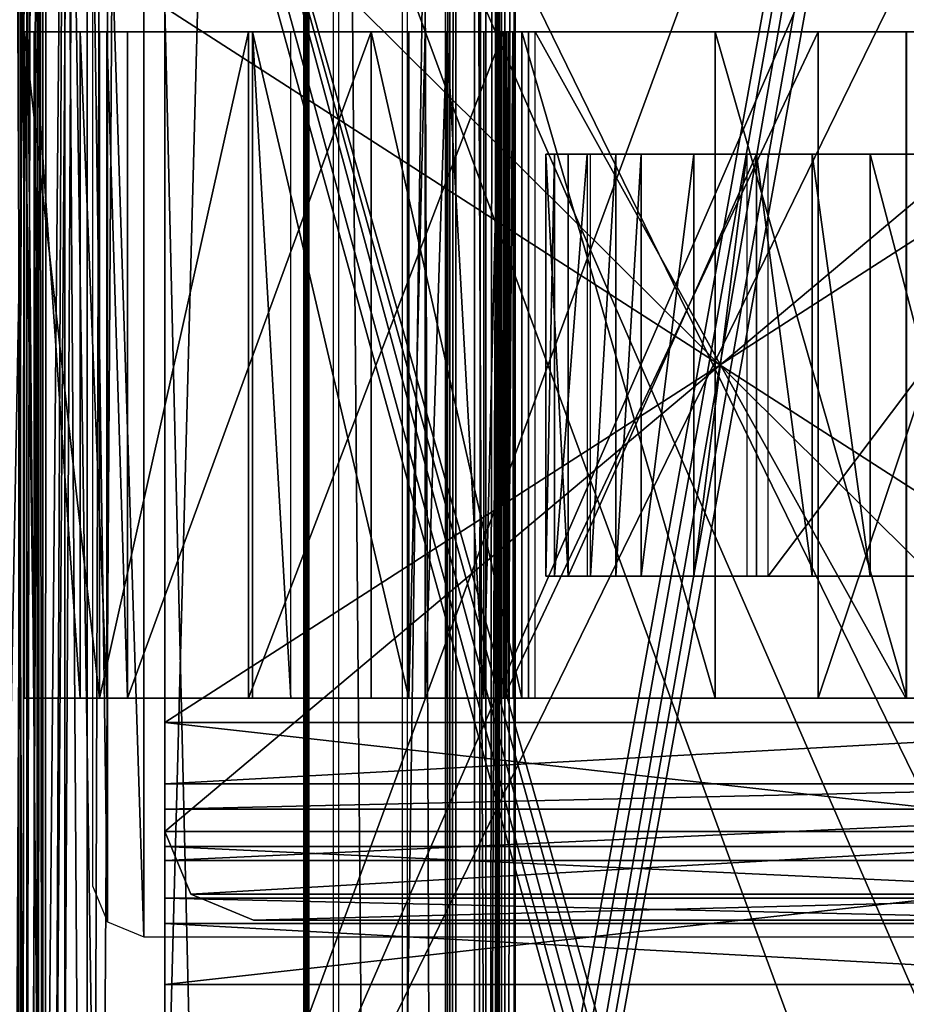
# Model space of a CAD drawing. Header units: millimetres. Extents: x -52 to 137, y -253 to 253.
# Tile 52 of 119: x -32 to 8, y -29 to 16. Entities that reach past the tile are written whole.
import ezdxf

# ---------------------------------------------------------------- set-up
doc = ezdxf.new("R2010")
doc.units = ezdxf.units.MM
doc.header["$LTSCALE"] = 65.185185
for name, color, linetype in [('1215', 7, 'CONTINUOUS'), ('1216', 7, 'CONTINUOUS'), ('1248', 7, 'CONTINUOUS'), ('1249', 7, 'CONTINUOUS'), ('1250', 7, 'CONTINUOUS'), ('1251', 7, 'CONTINUOUS'), ('1252', 7, 'CONTINUOUS'), ('322', 7, 'CONTINUOUS'), ('323', 7, 'CONTINUOUS'), ('324', 7, 'CONTINUOUS'), ('325', 7, 'CONTINUOUS'), ('326', 7, 'CONTINUOUS'), ('327', 7, 'CONTINUOUS'), ('328', 7, 'CONTINUOUS'), ('329', 7, 'CONTINUOUS'), ('330', 7, 'CONTINUOUS'), ('336', 7, 'CONTINUOUS'), ('339', 7, 'CONTINUOUS'), ('343', 7, 'CONTINUOUS'), ('345', 7, 'CONTINUOUS'), ('348', 7, 'CONTINUOUS'), ('354', 7, 'CONTINUOUS'), ('355', 7, 'CONTINUOUS'), ('359', 7, 'CONTINUOUS'), ('360', 7, 'CONTINUOUS'), ('439', 7, 'CONTINUOUS'), ('456', 7, 'CONTINUOUS'), ('465', 7, 'CONTINUOUS'), ('466', 7, 'CONTINUOUS'), ('467', 7, 'CONTINUOUS'), ('484', 7, 'CONTINUOUS'), ('487', 7, 'CONTINUOUS'), ('488', 7, 'CONTINUOUS'), ('489', 7, 'CONTINUOUS'), ('490', 7, 'CONTINUOUS'), ('491', 7, 'CONTINUOUS'), ('492', 7, 'CONTINUOUS'), ('493', 7, 'CONTINUOUS'), ('494', 7, 'CONTINUOUS'), ('515', 7, 'CONTINUOUS'), ('516', 7, 'CONTINUOUS'), ('517', 7, 'CONTINUOUS'), ('522', 7, 'CONTINUOUS'), ('523', 7, 'CONTINUOUS'), ('546', 7, 'CONTINUOUS'), ('550', 7, 'CONTINUOUS'), ('556', 7, 'CONTINUOUS'), ('557', 7, 'CONTINUOUS'), ('558', 7, 'CONTINUOUS'), ('559', 7, 'CONTINUOUS'), ('587', 7, 'CONTINUOUS'), ('588', 7, 'CONTINUOUS'), ('590', 7, 'CONTINUOUS'), ('591', 7, 'CONTINUOUS'), ('592', 7, 'CONTINUOUS'), ('593', 7, 'CONTINUOUS'), ('594', 7, 'CONTINUOUS'), ('595', 7, 'CONTINUOUS'), ('596', 7, 'CONTINUOUS'), ('597', 7, 'CONTINUOUS'), ('598', 7, 'CONTINUOUS'), ('603', 7, 'CONTINUOUS'), ('604', 7, 'CONTINUOUS'), ('605', 7, 'CONTINUOUS'), ('606', 7, 'CONTINUOUS'), ('630', 7, 'CONTINUOUS'), ('640', 7, 'CONTINUOUS'), ('641', 7, 'CONTINUOUS')]:
    doc.layers.add(name, color=color, linetype=linetype)

msp = doc.modelspace()

# ---------------------------------------------------------------- linework, layer by layer
at = {"layer": '1215', "linetype": 'Continuous'}
for points in [[(-17.399, -247.5, 41.044), (-17.399, 247.5, 41.044), (-30.5, -247.5, 41.044), (-17.399, -247.5, 41.044)], [(-30.5, -247.5, 41.044), (-17.399, 247.5, 41.044), (-30.5, 247.5, 41.044), (-30.5, -247.5, 41.044)]]:
    msp.add_3dface(points, dxfattribs=at)
at = {"layer": '1216', "linetype": 'Continuous'}
for points in [[(-30.5, -247.5, 41.044), (-30.5, 247.5, 41.044), (-32.621, 247.5, 40.166), (-30.5, -247.5, 41.044)], [(-32.621, -247.5, 40.166), (-30.5, -247.5, 41.044), (-32.621, 247.5, 40.166), (-32.621, -247.5, 40.166)]]:
    msp.add_3dface(points, dxfattribs=at)
at = {"layer": '1248', "linetype": 'Continuous'}
for points in [[(-31.5, 247.5, 5.784), (-31.5, 247.5, 36.544), (-31.5, -247.5, 36.544), (-31.5, 247.5, 5.784)], [(-31.5, -247.5, 5.784), (-31.5, 247.5, 5.784), (-31.5, -247.5, 36.544), (-31.5, -247.5, 5.784)]]:
    msp.add_3dface(points, dxfattribs=at)
at = {"layer": '1249', "linetype": 'Continuous'}
for points in [[(-31.5, -247.5, 36.544), (-31.5, 247.5, 36.544), (-31.207, 247.5, 37.252), (-31.5, -247.5, 36.544)], [(-31.207, -247.5, 37.252), (-31.5, -247.5, 36.544), (-31.207, 247.5, 37.252), (-31.207, -247.5, 37.252)], [(-30.5, -247.5, 37.544), (-31.207, -247.5, 37.252), (-30.5, 247.5, 37.544), (-30.5, -247.5, 37.544)], [(-30.5, 247.5, 37.544), (-31.207, -247.5, 37.252), (-31.207, 247.5, 37.252), (-30.5, 247.5, 37.544)]]:
    msp.add_3dface(points, dxfattribs=at)
at = {"layer": '1250', "linetype": 'Continuous'}
for points in [[(-30.5, -247.5, 37.544), (-30.5, 247.5, 37.544), (-18.734, -247.5, 37.544), (-30.5, -247.5, 37.544)], [(-18.734, -247.5, 37.544), (-30.5, 247.5, 37.544), (-18.734, 247.5, 37.544), (-18.734, -247.5, 37.544)]]:
    msp.add_3dface(points, dxfattribs=at)
at = {"layer": '1251', "linetype": 'Continuous'}
for points in [[(-18.734, -247.5, 37.544), (-18.734, 247.5, 37.544), (-18.618, 247.5, 37.531), (-18.734, -247.5, 37.544)], [(-18.734, -247.5, 37.544), (-18.618, 247.5, 37.531), (-18.618, -247.5, 37.531), (-18.734, -247.5, 37.544)], [(-18.508, 247.5, 37.491), (-18.508, -247.5, 37.491), (-18.618, -247.5, 37.531), (-18.508, 247.5, 37.491)], [(-18.618, 247.5, 37.531), (-18.508, 247.5, 37.491), (-18.618, -247.5, 37.531), (-18.618, 247.5, 37.531)]]:
    msp.add_3dface(points, dxfattribs=at)
at = {"layer": '1252', "linetype": 'Continuous'}
for points in [[(-18.508, -247.5, 37.491), (-18.508, 247.5, 37.491), (-14.305, -247.5, 35.363), (-18.508, -247.5, 37.491)], [(-14.305, -247.5, 35.363), (-18.508, 247.5, 37.491), (-14.305, 247.5, 35.363), (-14.305, -247.5, 35.363)]]:
    msp.add_3dface(points, dxfattribs=at)
at = {"layer": '322', "linetype": 'Continuous'}
for points in [[(-10.108, -247.5, 37.416), (-9.836, -247.5, 37.012), (-10.108, 247.5, 37.416), (-10.108, -247.5, 37.416)], [(-10.108, 247.5, 37.416), (-9.836, -247.5, 37.012), (-9.836, 247.5, 37.012), (-10.108, 247.5, 37.416)], [(-9.836, -247.5, 37.012), (-10.036, -247.5, 36.568), (-9.836, 247.5, 37.012), (-9.836, -247.5, 37.012)], [(-9.836, 247.5, 37.012), (-10.036, -247.5, 36.568), (-10.036, 247.5, 36.568), (-9.836, 247.5, 37.012)]]:
    msp.add_3dface(points, dxfattribs=at)
at = {"layer": '323', "linetype": 'Continuous'}
for points in [[(-10.108, -247.5, 37.416), (-10.108, 247.5, 37.416), (-17.173, -247.5, 40.991), (-10.108, -247.5, 37.416)], [(-17.173, -247.5, 40.991), (-10.108, 247.5, 37.416), (-17.173, 247.5, 40.991), (-17.173, -247.5, 40.991)]]:
    msp.add_3dface(points, dxfattribs=at)
at = {"layer": '324', "linetype": 'Continuous'}
for points in [[(-12.355, 247.5, 31.299), (-12.355, -247.5, 31.299), (-14.075, 247.5, 35.122), (-12.355, 247.5, 31.299)], [(-14.075, 247.5, 35.122), (-12.355, -247.5, 31.299), (-14.075, -247.5, 35.122), (-14.075, 247.5, 35.122)]]:
    msp.add_3dface(points, dxfattribs=at)
at = {"layer": '325', "linetype": 'Continuous'}
for points in [[(-12.171, -247.5, 31.085), (-12.355, -247.5, 31.299), (-12.171, 247.5, 31.085), (-12.171, -247.5, 31.085)], [(-12.171, 247.5, 31.085), (-12.355, -247.5, 31.299), (-12.355, 247.5, 31.299), (-12.171, 247.5, 31.085)], [(-11.899, 247.5, 31.004), (-11.899, -247.5, 31.004), (-12.171, -247.5, 31.085), (-11.899, 247.5, 31.004)], [(-11.899, 247.5, 31.004), (-12.171, -247.5, 31.085), (-12.171, 247.5, 31.085), (-11.899, 247.5, 31.004)]]:
    msp.add_3dface(points, dxfattribs=at)
at = {"layer": '326', "linetype": 'Continuous'}
for points in [[(-9.684, 247.5, 31.004), (-9.684, -247.5, 31.004), (-11.899, 247.5, 31.004), (-9.684, 247.5, 31.004)], [(-11.899, 247.5, 31.004), (-9.684, -247.5, 31.004), (-11.899, -247.5, 31.004), (-11.899, 247.5, 31.004)]]:
    msp.add_3dface(points, dxfattribs=at)
at = {"layer": '327', "linetype": 'Continuous'}
for points in [[(-9.264, -247.5, 31.233), (-9.684, -247.5, 31.004), (-9.264, 247.5, 31.233), (-9.264, -247.5, 31.233)], [(-9.264, 247.5, 31.233), (-9.684, -247.5, 31.004), (-9.684, 247.5, 31.004), (-9.264, 247.5, 31.233)], [(-9.228, 247.5, 31.71), (-9.228, -247.5, 31.71), (-9.264, -247.5, 31.233), (-9.228, 247.5, 31.71)], [(-9.228, 247.5, 31.71), (-9.264, -247.5, 31.233), (-9.264, 247.5, 31.233), (-9.228, 247.5, 31.71)]]:
    msp.add_3dface(points, dxfattribs=at)
at = {"layer": '328', "linetype": 'Continuous'}
for points in [[(-11.048, 247.5, 35.755), (-11.048, -247.5, 35.755), (-9.228, 247.5, 31.71), (-11.048, 247.5, 35.755)], [(-11.048, -247.5, 35.755), (-9.228, -247.5, 31.71), (-9.228, 247.5, 31.71), (-11.048, -247.5, 35.755)]]:
    msp.add_3dface(points, dxfattribs=at)
at = {"layer": '329', "linetype": 'Continuous'}
for points in [[(-11.048, 247.5, 35.755), (-10.549, 247.5, 36.171), (-11.048, -247.5, 35.755), (-11.048, 247.5, 35.755)], [(-11.048, -247.5, 35.755), (-10.549, 247.5, 36.171), (-10.549, -247.5, 36.171), (-11.048, -247.5, 35.755)], [(-10.036, 247.5, 36.568), (-10.036, -247.5, 36.568), (-10.549, -247.5, 36.171), (-10.036, 247.5, 36.568)], [(-10.549, 247.5, 36.171), (-10.036, 247.5, 36.568), (-10.549, -247.5, 36.171), (-10.549, 247.5, 36.171)]]:
    msp.add_3dface(points, dxfattribs=at)
at = {"layer": '330', "linetype": 'Continuous'}
for points in [[(-31.5, 247, 5.284), (-31.5, -247, 5.284), (-31.5, 247, -30.454), (-31.5, 247, 5.284)], [(-31.5, 247, -30.454), (-31.5, -247, 5.284), (-31.5, 246.809, -31.411), (-31.5, 247, -30.454)], [(-31.5, 246.809, -31.411), (-31.5, -247, 5.284), (-31.5, 246.268, -32.222), (-31.5, 246.809, -31.411)], [(-31.5, 246.268, -32.222), (-31.5, -247, 5.284), (-31.5, 242.126, -36.364), (-31.5, 246.268, -32.222)], [(-31.5, 242.126, -36.364), (-31.5, -247, 5.284), (-31.5, 241.042, -37.987), (-31.5, 242.126, -36.364)], [(-31.5, 241.042, -37.987), (-31.5, -247, 5.284), (-31.5, 240.661, -39.9), (-31.5, 241.042, -37.987)], [(-31.5, 240.661, -39.9), (-31.5, -247, 5.284), (-31.5, 240.661, -62.638), (-31.5, 240.661, -39.9)], [(-31.5, 240.661, -62.638), (-31.5, -247, 5.284), (-31.5, 239.929, -64.406), (-31.5, 240.661, -62.638)], [(-31.5, -247, 5.284), (-31.5, 238.161, -65.138), (-31.5, 239.929, -64.406), (-31.5, -247, 5.284)], [(-31.5, 200.874, -65.138), (-31.5, 238.161, -65.138), (-31.5, -247, 5.284), (-31.5, 200.874, -65.138)], [(-31.5, 198.375, -65.81), (-31.5, 200.874, -65.138), (-31.5, -247, 5.284), (-31.5, 198.375, -65.81)], [(-31.5, 196.544, -67.638), (-31.5, 198.375, -65.81), (-31.5, -247, 5.284), (-31.5, 196.544, -67.638)], [(-31.5, 173.611, -107.36), (-31.5, 196.544, -67.638), (-31.5, -247, 5.284), (-31.5, 173.611, -107.36)], [(-31.5, -173.611, -107.36), (-31.5, 173.611, -107.36), (-31.5, -196.544, -67.638), (-31.5, -173.611, -107.36)], [(-31.5, -196.544, -67.638), (-31.5, 173.611, -107.36), (-31.5, -247, 5.284), (-31.5, -196.544, -67.638)]]:
    msp.add_3dface(points, dxfattribs=at)
at = {"layer": '336', "color": 7, "linetype": 'Continuous'}
for points in [[(-31.5, 170, -100.36), (-31.5, -170, -100.36), (-30.75, 159.83, -100.36), (-31.5, 170, -100.36)], [(-30.75, 159.83, -100.36), (-31.5, -170, -100.36), (-30.75, 155.83, -100.36), (-30.75, 159.83, -100.36)], [(-30.75, 155.83, -100.36), (-31.5, -170, -100.36), (-30.143, 153.644, -100.36), (-30.75, 155.83, -100.36)], [(-31.5, -170, -100.36), (-28.5, 152.08, -100.36), (-30.143, 153.644, -100.36), (-31.5, -170, -100.36)], [(-28.5, 152.08, -100.36), (-31.5, -170, -100.36), (-30.75, -155.825, -100.36), (-28.5, 152.08, -100.36)], [(-28.5, 152.08, -100.36), (-30.75, -155.825, -100.36), (-30.143, -153.639, -100.36), (-28.5, 152.08, -100.36)], [(-28.5, -152.075, -100.36), (-28.5, 152.08, -100.36), (-30.143, -153.639, -100.36), (-28.5, -152.075, -100.36)]]:
    msp.add_3dface(points, dxfattribs=at)
at = {"layer": '339', "color": 7, "linetype": 'Continuous'}
for points in [[(-32.328, -170, -118.188), (-32.328, 170, -118.188), (-30.75, 159.83, -119.16), (-32.328, -170, -118.188)], [(-30.75, 155.83, -119.16), (-32.328, -170, -118.188), (-30.75, 159.83, -119.16), (-30.75, 155.83, -119.16)], [(-32.328, -170, -118.188), (-30.75, 155.83, -119.16), (-30.75, -155.825, -119.16), (-32.328, -170, -118.188)], [(-30.75, -155.825, -119.16), (-30.75, 155.83, -119.16), (-30.643, 52.5, -119.193), (-30.75, -155.825, -119.16)], [(-30.411, -154.166, -119.255), (-30.75, -155.825, -119.16), (-30.643, 52.5, -119.193), (-30.411, -154.166, -119.255)], [(-30.348, 51.394, -119.269), (-30.411, -154.166, -119.255), (-30.643, 52.5, -119.193), (-30.348, 51.394, -119.269)], [(-29.5, 50.5, -119.36), (-30.411, -154.166, -119.255), (-30.348, 51.394, -119.269), (-29.5, 50.5, -119.36)], [(-29.5, -152.815, -119.36), (-30.411, -154.166, -119.255), (-29.5, 50.5, -119.36), (-29.5, -152.815, -119.36)]]:
    msp.add_3dface(points, dxfattribs=at)
at = {"layer": '343', "color": 7, "linetype": 'Continuous'}
for points in [[(-29.5, -152.815, -119.36), (-29.5, 50.5, -119.36), (-28.123, -151.898, -119.36), (-29.5, -152.815, -119.36)], [(-29.5, 50.5, -119.36), (-28.791, 50.128, -119.36), (26.5, -151.575, -119.36), (-29.5, 50.5, -119.36)], [(-28.123, -151.898, -119.36), (-29.5, 50.5, -119.36), (-26.5, -151.575, -119.36), (-28.123, -151.898, -119.36)], [(-26.5, -151.575, -119.36), (-29.5, 50.5, -119.36), (26.5, -151.575, -119.36), (-26.5, -151.575, -119.36)], [(-28.791, 50.128, -119.36), (-28, 50, -119.36), (26.5, -151.575, -119.36), (-28.791, 50.128, -119.36)], [(28, 50, -119.36), (29.5, -152.815, -119.36), (-28, 50, -119.36), (28, 50, -119.36)], [(-28, 50, -119.36), (29.5, -152.815, -119.36), (28.123, -151.898, -119.36), (-28, 50, -119.36)], [(26.5, -151.575, -119.36), (-28, 50, -119.36), (28.123, -151.898, -119.36), (26.5, -151.575, -119.36)]]:
    msp.add_3dface(points, dxfattribs=at)
at = {"layer": '345', "color": 7, "linetype": 'Continuous'}
for points in [[(-28.5, 152.08, -114.36), (-28.5, -152.075, -114.36), (-27.531, 151.707, -114.36), (-28.5, 152.08, -114.36)], [(-26.5, -151.575, -114.36), (28.5, 152.08, -114.36), (27.531, 151.707, -114.36), (-26.5, -151.575, -114.36)], [(28.5, 152.08, -114.36), (-26.5, -151.575, -114.36), (26.5, -151.575, -114.36), (28.5, 152.08, -114.36)], [(-27.531, 151.707, -114.36), (-28.5, -152.075, -114.36), (-26.5, 151.58, -114.36), (-27.531, 151.707, -114.36)], [(26.5, 151.58, -114.36), (-26.5, -151.575, -114.36), (27.531, 151.707, -114.36), (26.5, 151.58, -114.36)], [(-28.5, -152.075, -114.36), (-27.531, -151.702, -114.36), (26.5, 151.58, -114.36), (-28.5, -152.075, -114.36)], [(-26.5, 151.58, -114.36), (-28.5, -152.075, -114.36), (26.5, 151.58, -114.36), (-26.5, 151.58, -114.36)], [(-27.531, -151.702, -114.36), (-26.5, -151.575, -114.36), (26.5, 151.58, -114.36), (-27.531, -151.702, -114.36)]]:
    msp.add_3dface(points, dxfattribs=at)
at = {"layer": '348', "color": 7, "linetype": 'Continuous'}
for points in [[(-28.5, -152.075, -114.36), (-28.5, 152.08, -114.36), (-28.5, -152.075, -100.36), (-28.5, -152.075, -114.36)], [(-28.5, -152.075, -100.36), (-28.5, 152.08, -114.36), (-28.5, 152.08, -100.36), (-28.5, -152.075, -100.36)]]:
    msp.add_3dface(points, dxfattribs=at)
at = {"layer": '354', "color": 7, "linetype": 'Continuous'}
for points in [[(21, -25, -113.06), (21, -25, -98.06), (-21, -25, -98.06), (21, -25, -113.06)], [(-21, -25, -113.06), (21, -25, -113.06), (-21, -25, -98.06), (-21, -25, -113.06)]]:
    msp.add_3dface(points, dxfattribs=at)
at = {"layer": '355', "color": 7, "linetype": 'Continuous'}
for points in [[(25, -21, -98.06), (25, 21, -98.06), (-25, -21, -98.06), (25, -21, -98.06)], [(-25, -21, -98.06), (25, 21, -98.06), (-25, 21, -98.06), (-25, -21, -98.06)], [(-23.828, -23.828, -98.06), (25, -21, -98.06), (-25, -21, -98.06), (-23.828, -23.828, -98.06)], [(23.828, -23.828, -98.06), (25, -21, -98.06), (-23.828, -23.828, -98.06), (23.828, -23.828, -98.06)], [(-21, -25, -98.06), (23.828, -23.828, -98.06), (-23.828, -23.828, -98.06), (-21, -25, -98.06)], [(-21, -25, -98.06), (21, -25, -98.06), (23.828, -23.828, -98.06), (-21, -25, -98.06)]]:
    msp.add_3dface(points, dxfattribs=at)
at = {"layer": '359', "color": 7, "linetype": 'Continuous'}
for points in [[(-25, -21, -98.06), (-25, 21, -98.06), (-25, -21, -113.06), (-25, -21, -98.06)], [(-25, 21, -98.06), (-25, 21, -113.06), (-25, -21, -113.06), (-25, 21, -98.06)]]:
    msp.add_3dface(points, dxfattribs=at)
at = {"layer": '360', "color": 7, "linetype": 'Continuous'}
for points in [[(-23.828, -23.828, -98.06), (-25, -21, -98.06), (-23.828, -23.828, -113.06), (-23.828, -23.828, -98.06)], [(-25, -21, -98.06), (-25, -21, -113.06), (-23.828, -23.828, -113.06), (-25, -21, -98.06)], [(-21, -25, -113.06), (-21, -25, -98.06), (-23.828, -23.828, -98.06), (-21, -25, -113.06)], [(-21, -25, -113.06), (-23.828, -23.828, -98.06), (-23.828, -23.828, -113.06), (-21, -25, -113.06)]]:
    msp.add_3dface(points, dxfattribs=at)
at = {"layer": '439', "linetype": 'Continuous'}
for points in [[(-27.576, 25.076, -113.36), (-25.95, -25.75, -113.36), (-25.95, 25.75, -113.36), (-27.576, 25.076, -113.36)], [(25.95, -25.75, -113.36), (25.95, 25.75, -113.36), (-25.95, 25.75, -113.36), (25.95, -25.75, -113.36)], [(-25.95, -25.75, -113.36), (25.95, -25.75, -113.36), (-25.95, 25.75, -113.36), (-25.95, -25.75, -113.36)], [(-28.25, 23.45, -113.36), (-27.576, -25.076, -113.36), (-27.576, 25.076, -113.36), (-28.25, 23.45, -113.36)], [(-27.576, -25.076, -113.36), (-25.95, -25.75, -113.36), (-27.576, 25.076, -113.36), (-27.576, -25.076, -113.36)], [(-28.25, -23.45, -113.36), (-27.576, -25.076, -113.36), (-28.25, 23.45, -113.36), (-28.25, -23.45, -113.36)]]:
    msp.add_3dface(points, dxfattribs=at)
at = {"layer": '456', "linetype": 'Continuous'}
for points in [[(-31.602, -61.931, -156.788), (-30.5, -61.804, -156.998), (-31.571, 61.923, -156.8), (-31.602, -61.931, -156.788)], [(-31.571, 61.923, -156.8), (-30.5, -61.804, -156.998), (-30.5, 61.804, -156.998), (-31.571, 61.923, -156.8)]]:
    msp.add_3dface(points, dxfattribs=at)
at = {"layer": '465', "linetype": 'Continuous'}
for points in [[(-32.795, -61.942, -159.542), (-32.773, 61.939, -159.551), (-30.5, 61.804, -159.998), (-32.795, -61.942, -159.542)], [(-30.5, -61.804, -159.998), (-32.795, -61.942, -159.542), (-30.5, 61.804, -159.998), (-30.5, -61.804, -159.998)]]:
    msp.add_3dface(points, dxfattribs=at)
at = {"layer": '466', "linetype": 'Continuous'}
for points in [[(-30.5, -61.804, -159.998), (-30.5, 61.804, -159.998), (15, -61.804, -159.998), (-30.5, -61.804, -159.998)], [(-30.5, 61.804, -159.998), (25, 51.804, -159.998), (25, -51.804, -159.998), (-30.5, 61.804, -159.998)], [(15, -61.804, -159.998), (-30.5, 61.804, -159.998), (22.071, -58.876, -159.998), (15, -61.804, -159.998)], [(22.071, -58.876, -159.998), (-30.5, 61.804, -159.998), (25, -51.804, -159.998), (22.071, -58.876, -159.998)]]:
    msp.add_3dface(points, dxfattribs=at)
at = {"layer": '467', "linetype": 'Continuous'}
for points in [[(-30.5, 61.804, -156.998), (-30.5, -61.804, -156.998), (15, 61.804, -156.998), (-30.5, 61.804, -156.998)], [(15, 61.804, -156.998), (-30.5, -61.804, -156.998), (22.071, 58.876, -156.998), (15, 61.804, -156.998)], [(-30.5, -61.804, -156.998), (25, 51.804, -156.998), (22.071, 58.876, -156.998), (-30.5, -61.804, -156.998)], [(25, 51.804, -156.998), (-30.5, -61.804, -156.998), (25, -51.804, -156.998), (25, 51.804, -156.998)]]:
    msp.add_3dface(points, dxfattribs=at)
at = {"layer": '484', "linetype": 'Continuous'}
for points in [[(-25, 16.1, -188.998), (25, 16.1, -188.998), (-25, -16.1, -188.998), (-25, 16.1, -188.998)], [(-25, -16.1, -188.998), (25, 16.1, -188.998), (25, -16.1, -188.998), (-25, -16.1, -188.998)]]:
    msp.add_3dface(points, dxfattribs=at)
at = {"layer": '487', "linetype": 'Continuous'}
for points in [[(-25, -16.1, -188.998), (25, -16.1, -188.998), (25, -21.685, -186.683), (-25, -16.1, -188.998)], [(-25, -16.1, -188.998), (25, -21.685, -186.683), (-25, -21.685, -186.683), (-25, -16.1, -188.998)], [(25, -21.685, -186.683), (25, -24, -181.098), (-25, -21.685, -186.683), (25, -21.685, -186.683)], [(25, -24, -181.098), (-25, -24, -181.098), (-25, -21.685, -186.683), (25, -24, -181.098)]]:
    msp.add_3dface(points, dxfattribs=at)
at = {"layer": '488', "linetype": 'Continuous'}
for points in [[(-25, -24, -181.098), (25, -24, -181.098), (-25, -24, -167.898), (-25, -24, -181.098)], [(-25, -24, -167.898), (25, -24, -181.098), (25, -24, -167.898), (-25, -24, -167.898)]]:
    msp.add_3dface(points, dxfattribs=at)
at = {"layer": '489', "linetype": 'Continuous'}
for points in [[(-25, -24, -181.098), (-25, -24, -167.898), (-25, -20, -181.098), (-25, -24, -181.098)], [(-25, -20, -181.098), (-25, -24, -167.898), (-25, -20, -167.898), (-25, -20, -181.098)]]:
    msp.add_3dface(points, dxfattribs=at)
at = {"layer": '490', "linetype": 'Continuous'}
for points in [[(25, -20, -181.098), (-25, -20, -181.098), (25, -20, -167.898), (25, -20, -181.098)], [(-25, -20, -181.098), (-25, -20, -167.898), (25, -20, -167.898), (-25, -20, -181.098)]]:
    msp.add_3dface(points, dxfattribs=at)
at = {"layer": '491', "linetype": 'Continuous'}
for points in [[(25, -18.857, -183.855), (25, -16.1, -184.998), (-25, -18.857, -183.855), (25, -18.857, -183.855)], [(-25, -18.857, -183.855), (25, -16.1, -184.998), (-25, -16.1, -184.998), (-25, -18.857, -183.855)], [(25, -20, -181.098), (25, -18.857, -183.855), (-25, -20, -181.098), (25, -20, -181.098)], [(-25, -20, -181.098), (25, -18.857, -183.855), (-25, -18.857, -183.855), (-25, -20, -181.098)]]:
    msp.add_3dface(points, dxfattribs=at)
at = {"layer": '492', "linetype": 'Continuous'}
for points in [[(-25, -16.1, -188.998), (-25, -21.685, -186.683), (-25, -16.1, -184.998), (-25, -16.1, -188.998)], [(-25, -21.685, -186.683), (-25, -18.857, -183.855), (-25, -16.1, -184.998), (-25, -21.685, -186.683)], [(-25, -21.685, -186.683), (-25, -24, -181.098), (-25, -18.857, -183.855), (-25, -21.685, -186.683)], [(-25, -24, -181.098), (-25, -20, -181.098), (-25, -18.857, -183.855), (-25, -24, -181.098)]]:
    msp.add_3dface(points, dxfattribs=at)
at = {"layer": '493', "linetype": 'Continuous'}
for points in [[(-25, 16.1, -188.998), (-25, -16.1, -188.998), (-25, 16.1, -184.998), (-25, 16.1, -188.998)], [(-25, -16.1, -188.998), (-25, -16.1, -184.998), (-25, 16.1, -184.998), (-25, -16.1, -188.998)]]:
    msp.add_3dface(points, dxfattribs=at)
at = {"layer": '494', "linetype": 'Continuous'}
for points in [[(25, -16.1, -184.998), (25, 16.1, -184.998), (-25, 16.1, -184.998), (25, -16.1, -184.998)], [(-25, -16.1, -184.998), (25, -16.1, -184.998), (-25, 16.1, -184.998), (-25, -16.1, -184.998)]]:
    msp.add_3dface(points, dxfattribs=at)
at = {"layer": '515', "linetype": 'Continuous'}
for points in [[(25, -20, -167.898), (-25, -20, -167.898), (-25, -22.315, -162.313), (25, -20, -167.898)], [(25, -22.315, -162.313), (25, -20, -167.898), (-25, -22.315, -162.313), (25, -22.315, -162.313)], [(25, -27.9, -159.998), (25, -22.315, -162.313), (-25, -27.9, -159.998), (25, -27.9, -159.998)], [(-25, -27.9, -159.998), (25, -22.315, -162.313), (-25, -22.315, -162.313), (-25, -27.9, -159.998)]]:
    msp.add_3dface(points, dxfattribs=at)
at = {"layer": '516', "linetype": 'Continuous'}
for points in [[(-25, -20, -167.898), (-25, -24, -167.898), (-25, -25.143, -165.141), (-25, -20, -167.898)], [(-25, -22.315, -162.313), (-25, -20, -167.898), (-25, -25.143, -165.141), (-25, -22.315, -162.313)], [(-25, -27.9, -159.998), (-25, -22.315, -162.313), (-25, -27.9, -163.998), (-25, -27.9, -159.998)], [(-25, -27.9, -163.998), (-25, -22.315, -162.313), (-25, -25.143, -165.141), (-25, -27.9, -163.998)]]:
    msp.add_3dface(points, dxfattribs=at)
at = {"layer": '517', "linetype": 'Continuous'}
for points in [[(-25, -27.9, -159.998), (-25, -27.9, -163.998), (-25, -55, -163.998), (-25, -27.9, -159.998)], [(-25, -27.9, -159.998), (-25, -55, -163.998), (-25, -55, -159.998), (-25, -27.9, -159.998)]]:
    msp.add_3dface(points, dxfattribs=at)
at = {"layer": '522', "linetype": 'Continuous'}
for points in [[(-25, -27.9, -163.998), (25, -27.9, -163.998), (-25, -55, -163.998), (-25, -27.9, -163.998)], [(-25, -55, -163.998), (25, -27.9, -163.998), (-20, -60, -163.998), (-25, -55, -163.998)], [(-20, -60, -163.998), (25, -27.9, -163.998), (20, -60, -163.998), (-20, -60, -163.998)]]:
    msp.add_3dface(points, dxfattribs=at)
at = {"layer": '523', "linetype": 'Continuous'}
for points in [[(-25, -24, -167.898), (25, -24, -167.898), (25, -25.143, -165.141), (-25, -24, -167.898)], [(-25, -24, -167.898), (25, -25.143, -165.141), (-25, -25.143, -165.141), (-25, -24, -167.898)], [(25, -25.143, -165.141), (25, -27.9, -163.998), (-25, -25.143, -165.141), (25, -25.143, -165.141)], [(25, -27.9, -163.998), (-25, -27.9, -163.998), (-25, -25.143, -165.141), (25, -27.9, -163.998)]]:
    msp.add_3dface(points, dxfattribs=at)
at = {"layer": '546', "linetype": 'Continuous'}
for points in [[(-26.685, 15, -258.876), (-15.703, 15, -274.324), (-31.326, 15, -261.04), (-26.685, 15, -258.876)], [(-31.326, 15, -261.04), (-15.703, 15, -274.324), (-27.941, 15, -273.676), (-31.326, 15, -261.04)], [(-30.877, 15, -258.785), (-26.685, 15, -258.876), (-31.326, 15, -261.04), (-30.877, 15, -258.785)], [(-27.615, 15, -258.062), (-26.685, 15, -258.876), (-30.877, 15, -258.785), (-27.615, 15, -258.062)], [(-28.815, 15, -257.768), (-27.615, 15, -258.062), (-30.877, 15, -258.785), (-28.815, 15, -257.768)], [(-15.703, 15, -274.324), (-8.93, 15, -280.2), (-27.941, 15, -273.676), (-15.703, 15, -274.324)], [(-27.941, 15, -273.676), (-8.93, 15, -280.2), (-21.237, 15, -286.547), (-27.941, 15, -273.676)], [(-8.93, 15, -280.2), (-0.217, 15, -282.316), (-21.237, 15, -286.547), (-8.93, 15, -280.2)], [(-21.237, 15, -286.547), (-0.217, 15, -282.316), (23.633, 15, -292.447), (-21.237, 15, -286.547)], [(-9.75, 15, -295.362), (-21.237, 15, -286.547), (23.633, 15, -292.447), (-9.75, 15, -295.362)], [(19.409, 15, -190.806), (32.501, 15, -199.591), (-21.059, 15, -191.998), (19.409, 15, -190.806)], [(-21.059, 15, -191.998), (32.501, 15, -199.591), (8.373, 15, -199.498), (-21.059, 15, -191.998)], [(-21.058, 15, -189.999), (19.409, 15, -190.806), (-21.059, 15, -191.998), (-21.058, 15, -189.999)], [(-14.01, 15, -203.728), (-21.059, 15, -191.998), (-9.627, 15, -203.698), (-14.01, 15, -203.728)], [(-9.627, 15, -203.698), (-21.059, 15, -191.998), (-9.627, 15, -202.298), (-9.627, 15, -203.698)], [(-9.627, 15, -202.298), (-21.059, 15, -191.998), (-9.544, 15, -202.091), (-9.627, 15, -202.298)], [(-9.544, 15, -202.091), (-21.059, 15, -191.998), (-9.327, 15, -201.998), (-9.544, 15, -202.091)], [(-9.327, 15, -201.998), (-21.059, 15, -191.998), (-8.927, 15, -201.998), (-9.327, 15, -201.998)], [(-8.927, 15, -201.998), (-21.059, 15, -191.998), (-8.72, 15, -201.915), (-8.927, 15, -201.998)], [(-8.72, 15, -201.915), (-21.059, 15, -191.998), (-8.627, 15, -201.698), (-8.72, 15, -201.915)], [(-8.627, 15, -201.698), (-21.059, 15, -191.998), (-8.627, 15, -199.798), (-8.627, 15, -201.698)], [(-8.627, 15, -199.798), (-21.059, 15, -191.998), (-8.544, 15, -199.591), (-8.627, 15, -199.798)], [(-8.544, 15, -199.591), (-21.059, 15, -191.998), (-8.327, 15, -199.498), (-8.544, 15, -199.591)], [(-8.327, 15, -199.498), (-21.059, 15, -191.998), (8.373, 15, -199.498), (-8.327, 15, -199.498)], [(16.68, 15, -189.461), (19.409, 15, -190.806), (-21.058, 15, -189.999), (16.68, 15, -189.461)], [(-19.327, 15, -188.998), (16.68, 15, -189.461), (-21.058, 15, -189.999), (-19.327, 15, -188.998)], [(13.673, 15, -188.998), (16.68, 15, -189.461), (-19.327, 15, -188.998), (13.673, 15, -188.998)], [(-13.281, 15, -204.438), (-14.01, 15, -203.728), (-9.92, 15, -204.404), (-13.281, 15, -204.438)], [(-9.92, 15, -204.404), (-14.01, 15, -203.728), (-9.627, 15, -203.698), (-9.92, 15, -204.404)], [(-12.296, 15, -204.698), (-13.281, 15, -204.438), (-10.627, 15, -204.698), (-12.296, 15, -204.698)], [(-10.627, 15, -204.698), (-13.281, 15, -204.438), (-9.92, 15, -204.404), (-10.627, 15, -204.698)], [(4.418, 15, -298.505), (-9.75, 15, -295.362), (14.491, 15, -296.954), (4.418, 15, -298.505)], [(14.491, 15, -296.954), (-9.75, 15, -295.362), (23.633, 15, -292.447), (14.491, 15, -296.954)], [(-0.217, 15, -282.316), (8.408, 15, -280.245), (23.633, 15, -292.447), (-0.217, 15, -282.316)], [(8.373, 15, -199.498), (32.501, 15, -199.591), (8.58, 15, -199.58), (8.373, 15, -199.498)]]:
    msp.add_3dface(points, dxfattribs=at)
at = {"layer": '550', "linetype": 'Continuous'}
for points in [[(-8.93, 15, -280.2), (-15.703, 15, -274.324), (-8.93, -15, -280.2), (-8.93, 15, -280.2)], [(-8.93, -15, -280.2), (-15.703, 15, -274.324), (-15.703, -15, -274.324), (-8.93, -15, -280.2)], [(-0.217, 15, -282.316), (-8.93, 15, -280.2), (-0.217, -15, -282.316), (-0.217, 15, -282.316)], [(-0.217, -15, -282.316), (-8.93, 15, -280.2), (-8.93, -15, -280.2), (-0.217, -15, -282.316)], [(8.408, 15, -280.245), (-0.217, 15, -282.316), (8.408, -15, -280.245), (8.408, 15, -280.245)], [(8.408, -15, -280.245), (-0.217, 15, -282.316), (-0.217, -15, -282.316), (8.408, -15, -280.245)]]:
    msp.add_3dface(points, dxfattribs=at)
at = {"layer": '556', "linetype": 'Continuous'}
for points in [[(-27.941, 15, -273.676), (-21.237, 15, -286.547), (-27.941, -15, -273.676), (-27.941, 15, -273.676)], [(-27.941, -15, -273.676), (-21.237, 15, -286.547), (-21.237, -15, -286.548), (-27.941, -15, -273.676)], [(-21.237, 15, -286.547), (-9.75, 15, -295.362), (-21.237, -15, -286.548), (-21.237, 15, -286.547)], [(-21.237, -15, -286.548), (-9.75, 15, -295.362), (-9.75, -15, -295.362), (-21.237, -15, -286.548)], [(-9.75, 15, -295.362), (4.418, 15, -298.505), (-9.75, -15, -295.362), (-9.75, 15, -295.362)], [(-9.75, -15, -295.362), (4.418, 15, -298.505), (4.418, -15, -298.505), (-9.75, -15, -295.362)], [(4.418, 15, -298.505), (14.491, 15, -296.954), (4.418, -15, -298.505), (4.418, 15, -298.505)], [(4.418, -15, -298.505), (14.491, 15, -296.954), (14.491, -15, -296.954), (4.418, -15, -298.505)]]:
    msp.add_3dface(points, dxfattribs=at)
at = {"layer": '557', "linetype": 'Continuous'}
for points in [[(-31.326, 15, -261.04), (-27.941, 15, -273.676), (-27.941, -15, -273.676), (-31.326, 15, -261.04)], [(-31.326, 15, -261.04), (-27.941, -15, -273.676), (-31.326, -15, -261.04), (-31.326, 15, -261.04)]]:
    msp.add_3dface(points, dxfattribs=at)
at = {"layer": '558', "linetype": 'Continuous'}
for points in [[(-30.877, 15, -258.785), (-31.326, 15, -261.04), (-30.877, -15, -258.785), (-30.877, 15, -258.785)], [(-31.326, 15, -261.04), (-31.326, -15, -261.04), (-30.877, -15, -258.785), (-31.326, 15, -261.04)], [(-28.815, 15, -257.768), (-30.877, 15, -258.785), (-28.815, -15, -257.768), (-28.815, 15, -257.768)], [(-28.815, -15, -257.768), (-30.877, 15, -258.785), (-30.877, -15, -258.785), (-28.815, -15, -257.768)]]:
    msp.add_3dface(points, dxfattribs=at)
at = {"layer": '559', "linetype": 'Continuous'}
for points in [[(-31.326, -15, -261.04), (-27.941, -15, -273.676), (-26.685, -15, -258.876), (-31.326, -15, -261.04)], [(-30.877, -15, -258.785), (-31.326, -15, -261.04), (-26.685, -15, -258.876), (-30.877, -15, -258.785)], [(-28.815, -15, -257.768), (-30.877, -15, -258.785), (-27.615, -15, -258.062), (-28.815, -15, -257.768)], [(-27.615, -15, -258.062), (-30.877, -15, -258.785), (-26.685, -15, -258.876), (-27.615, -15, -258.062)], [(-15.703, -15, -274.324), (-27.941, -15, -273.676), (-21.237, -15, -286.548), (-15.703, -15, -274.324)], [(-27.941, -15, -273.676), (-15.703, -15, -274.324), (-26.685, -15, -258.876), (-27.941, -15, -273.676)], [(-0.217, -15, -282.316), (-8.93, -15, -280.2), (-21.237, -15, -286.548), (-0.217, -15, -282.316)], [(46.864, -15, -276.18), (-0.217, -15, -282.316), (-21.237, -15, -286.548), (46.864, -15, -276.18)], [(-8.93, -15, -280.2), (-15.703, -15, -274.324), (-21.237, -15, -286.548), (-8.93, -15, -280.2)], [(23.633, -15, -292.447), (46.864, -15, -276.18), (-21.237, -15, -286.548), (23.633, -15, -292.447)], [(23.633, -15, -292.447), (-21.237, -15, -286.548), (-9.75, -15, -295.362), (23.633, -15, -292.447)], [(-8.534, -15, -199.58), (-8.327, -15, -199.498), (-21.059, -15, -191.998), (-8.534, -15, -199.58)], [(-21.059, -15, -191.998), (-8.327, -15, -199.498), (19.409, -15, -190.806), (-21.059, -15, -191.998)], [(-14.01, -15, -203.728), (-8.534, -15, -199.58), (-21.059, -15, -191.998), (-14.01, -15, -203.728)], [(-21.057, -15, -189.998), (-21.059, -15, -191.998), (19.409, -15, -190.806), (-21.057, -15, -189.998)], [(-19.327, -15, -188.998), (-21.057, -15, -189.998), (13.673, -15, -188.998), (-19.327, -15, -188.998)], [(13.673, -15, -188.998), (-21.057, -15, -189.998), (16.68, -15, -189.461), (13.673, -15, -188.998)], [(16.68, -15, -189.461), (-21.057, -15, -189.998), (19.409, -15, -190.806), (16.68, -15, -189.461)], [(-8.627, -15, -199.798), (-8.534, -15, -199.58), (-14.01, -15, -203.728), (-8.627, -15, -199.798)], [(-8.627, -15, -201.698), (-8.627, -15, -199.798), (-14.01, -15, -203.728), (-8.627, -15, -201.698)], [(-9.327, -15, -201.998), (-8.627, -15, -201.698), (-14.01, -15, -203.728), (-9.327, -15, -201.998)], [(-9.534, -15, -202.08), (-9.327, -15, -201.998), (-14.01, -15, -203.728), (-9.534, -15, -202.08)], [(-9.627, -15, -202.298), (-9.534, -15, -202.08), (-14.01, -15, -203.728), (-9.627, -15, -202.298)], [(-9.627, -15, -203.698), (-9.627, -15, -202.298), (-14.01, -15, -203.728), (-9.627, -15, -203.698)], [(-9.92, -15, -204.404), (-9.627, -15, -203.698), (-14.01, -15, -203.728), (-9.92, -15, -204.404)], [(-13.281, -15, -204.438), (-9.92, -15, -204.404), (-14.01, -15, -203.728), (-13.281, -15, -204.438)], [(-12.296, -15, -204.698), (-9.92, -15, -204.404), (-13.281, -15, -204.438), (-12.296, -15, -204.698)], [(-10.627, -15, -204.698), (-9.92, -15, -204.404), (-12.296, -15, -204.698), (-10.627, -15, -204.698)], [(23.633, -15, -292.447), (-9.75, -15, -295.362), (14.491, -15, -296.954), (23.633, -15, -292.447)], [(-9.75, -15, -295.362), (4.418, -15, -298.505), (14.491, -15, -296.954), (-9.75, -15, -295.362)], [(-8.709, -15, -201.905), (-8.627, -15, -201.698), (-9.327, -15, -201.998), (-8.709, -15, -201.905)], [(-8.927, -15, -201.998), (-8.709, -15, -201.905), (-9.327, -15, -201.998), (-8.927, -15, -201.998)], [(-8.327, -15, -199.498), (8.373, -15, -199.498), (19.409, -15, -190.806), (-8.327, -15, -199.498)], [(8.408, -15, -280.245), (-0.217, -15, -282.316), (46.864, -15, -276.18), (8.408, -15, -280.245)], [(8.373, -15, -199.498), (8.591, -15, -199.591), (19.409, -15, -190.806), (8.373, -15, -199.498)]]:
    msp.add_3dface(points, dxfattribs=at)
at = {"layer": '587', "linetype": 'Continuous'}
for points in [[(-27.615, 15, -258.062), (-28.815, 15, -257.768), (-27.615, -15, -258.062), (-27.615, 15, -258.062)], [(-28.815, 15, -257.768), (-28.815, -15, -257.768), (-27.615, -15, -258.062), (-28.815, 15, -257.768)], [(-26.685, 15, -258.876), (-27.615, 15, -258.062), (-26.685, -15, -258.876), (-26.685, 15, -258.876)], [(-27.615, 15, -258.062), (-27.615, -15, -258.062), (-26.685, -15, -258.876), (-27.615, 15, -258.062)]]:
    msp.add_3dface(points, dxfattribs=at)
at = {"layer": '588', "linetype": 'Continuous'}
for points in [[(-15.703, 15, -274.324), (-26.685, 15, -258.876), (-26.685, -15, -258.876), (-15.703, 15, -274.324)], [(-15.703, -15, -274.324), (-15.703, 15, -274.324), (-26.685, -15, -258.876), (-15.703, -15, -274.324)]]:
    msp.add_3dface(points, dxfattribs=at)
at = {"layer": '590', "linetype": 'Continuous'}
for points in [[(-8.327, 15, -199.498), (8.373, 15, -199.498), (8.373, -15, -199.498), (-8.327, 15, -199.498)], [(-8.327, 15, -199.498), (8.373, -15, -199.498), (-8.327, -15, -199.498), (-8.327, 15, -199.498)]]:
    msp.add_3dface(points, dxfattribs=at)
at = {"layer": '591', "linetype": 'Continuous'}
for points in [[(-8.627, 15, -201.698), (-8.627, 15, -199.798), (-8.627, -15, -199.798), (-8.627, 15, -201.698)], [(-8.627, 15, -201.698), (-8.627, -15, -199.798), (-8.627, -15, -201.698), (-8.627, 15, -201.698)]]:
    msp.add_3dface(points, dxfattribs=at)
at = {"layer": '592', "linetype": 'Continuous'}
for points in [[(-9.627, 15, -202.298), (-9.544, 15, -202.091), (-9.627, -15, -202.298), (-9.627, 15, -202.298)], [(-9.544, 15, -202.091), (-9.534, -15, -202.08), (-9.627, -15, -202.298), (-9.544, 15, -202.091)], [(-9.544, 15, -202.091), (-9.327, 15, -201.998), (-9.534, -15, -202.08), (-9.544, 15, -202.091)], [(-9.327, 15, -201.998), (-9.327, -15, -201.998), (-9.534, -15, -202.08), (-9.327, 15, -201.998)]]:
    msp.add_3dface(points, dxfattribs=at)
at = {"layer": '593', "linetype": 'Continuous'}
for points in [[(-9.627, 15, -203.698), (-9.627, 15, -202.298), (-9.627, -15, -202.298), (-9.627, 15, -203.698)], [(-9.627, 15, -203.698), (-9.627, -15, -202.298), (-9.627, -15, -203.698), (-9.627, 15, -203.698)]]:
    msp.add_3dface(points, dxfattribs=at)
at = {"layer": '594', "linetype": 'Continuous'}
for points in [[(-10.627, 15, -204.698), (-9.92, 15, -204.404), (-10.627, -15, -204.698), (-10.627, 15, -204.698)], [(-9.92, 15, -204.404), (-9.92, -15, -204.404), (-10.627, -15, -204.698), (-9.92, 15, -204.404)], [(-9.92, 15, -204.404), (-9.627, 15, -203.698), (-9.92, -15, -204.404), (-9.92, 15, -204.404)], [(-9.627, 15, -203.698), (-9.627, -15, -203.698), (-9.92, -15, -204.404), (-9.627, 15, -203.698)]]:
    msp.add_3dface(points, dxfattribs=at)
at = {"layer": '595', "linetype": 'Continuous'}
for points in [[(-12.296, 15, -204.698), (-10.627, 15, -204.698), (-10.627, -15, -204.698), (-12.296, 15, -204.698)], [(-12.296, 15, -204.698), (-10.627, -15, -204.698), (-12.296, -15, -204.698), (-12.296, 15, -204.698)]]:
    msp.add_3dface(points, dxfattribs=at)
at = {"layer": '596', "linetype": 'Continuous'}
for points in [[(-14.01, 15, -203.728), (-13.281, 15, -204.438), (-14.01, -15, -203.728), (-14.01, 15, -203.728)], [(-13.281, 15, -204.438), (-13.281, -15, -204.438), (-14.01, -15, -203.728), (-13.281, 15, -204.438)], [(-13.281, 15, -204.438), (-12.296, 15, -204.698), (-13.281, -15, -204.438), (-13.281, 15, -204.438)], [(-12.296, 15, -204.698), (-12.296, -15, -204.698), (-13.281, -15, -204.438), (-12.296, 15, -204.698)]]:
    msp.add_3dface(points, dxfattribs=at)
at = {"layer": '597', "linetype": 'Continuous'}
for points in [[(-21.059, 15, -191.998), (-14.01, 15, -203.728), (-14.01, -15, -203.728), (-21.059, 15, -191.998)], [(-21.059, 15, -191.998), (-14.01, -15, -203.728), (-21.059, -15, -191.998), (-21.059, 15, -191.998)]]:
    msp.add_3dface(points, dxfattribs=at)
at = {"layer": '598', "linetype": 'Continuous'}
for points in [[(-21.058, 15, -189.999), (-21.059, 15, -191.998), (-21.057, -15, -189.998), (-21.058, 15, -189.999)], [(-21.059, 15, -191.998), (-21.059, -15, -191.998), (-21.057, -15, -189.998), (-21.059, 15, -191.998)], [(-19.327, 15, -188.998), (-21.058, 15, -189.999), (-19.327, -15, -188.998), (-19.327, 15, -188.998)], [(-21.058, 15, -189.999), (-21.057, -15, -189.998), (-19.327, -15, -188.998), (-21.058, 15, -189.999)]]:
    msp.add_3dface(points, dxfattribs=at)
at = {"layer": '603', "linetype": 'Continuous'}
for points in [[(-7.839, 9.5, -237.101), (-6.834, 9.5, -235.874), (-7.455, 9.5, -238.619), (-7.839, 9.5, -237.101)], [(-7.455, 9.5, -238.619), (-6.834, 9.5, -235.874), (-5.987, 9.5, -239.22), (-7.455, 9.5, -238.619)], [(-6.834, 9.5, -235.874), (1.639, 9.5, -232.155), (-5.987, 9.5, -239.22), (-6.834, 9.5, -235.874)], [(-5.987, 9.5, -239.22), (1.639, 9.5, -232.155), (-5.825, 9.5, -239.199), (-5.987, 9.5, -239.22)], [(-5.825, 9.5, -239.199), (1.639, 9.5, -232.155), (-4.693, 9.5, -239.026), (-5.825, 9.5, -239.199)], [(-4.693, 9.5, -239.026), (1.639, 9.5, -232.155), (-3.555, 9.5, -238.905), (-4.693, 9.5, -239.026)], [(-3.555, 9.5, -238.905), (1.639, 9.5, -232.155), (-1.173, 9.5, -238.826), (-3.555, 9.5, -238.905)], [(-1.173, 9.5, -238.826), (1.639, 9.5, -232.155), (1.205, 9.5, -238.978), (-1.173, 9.5, -238.826)], [(1.205, 9.5, -238.978), (1.639, 9.5, -232.155), (1.302, 9.5, -238.98), (1.205, 9.5, -238.978)], [(1.302, 9.5, -238.98), (1.639, 9.5, -232.155), (1.454, 9.5, -238.943), (1.302, 9.5, -238.98)], [(1.454, 9.5, -238.943), (1.639, 9.5, -232.155), (1.588, 9.5, -238.859), (1.454, 9.5, -238.943)], [(1.588, 9.5, -238.859), (1.639, 9.5, -232.155), (1.772, 9.5, -238.708), (1.588, 9.5, -238.859)], [(1.772, 9.5, -238.708), (1.639, 9.5, -232.155), (1.907, 9.5, -238.629), (1.772, 9.5, -238.708)], [(1.907, 9.5, -238.629), (1.639, 9.5, -232.155), (2.057, 9.5, -238.596), (1.907, 9.5, -238.629)], [(2.057, 9.5, -238.596), (1.639, 9.5, -232.155), (2.164, 9.5, -238.6), (2.057, 9.5, -238.596)], [(2.164, 9.5, -238.6), (1.639, 9.5, -232.155), (4.145, 9.5, -231.294), (2.164, 9.5, -238.6)], [(16.497, 9.5, -245.814), (2.164, 9.5, -238.6), (11.75, 9.5, -231.235), (16.497, 9.5, -245.814)], [(11.75, 9.5, -231.235), (2.164, 9.5, -238.6), (6.759, 9.5, -230.859), (11.75, 9.5, -231.235)], [(6.759, 9.5, -230.859), (2.164, 9.5, -238.6), (4.145, 9.5, -231.294), (6.759, 9.5, -230.859)]]:
    msp.add_3dface(points, dxfattribs=at)
at = {"layer": '604', "linetype": 'Continuous'}
for points in [[(1.639, 9.5, -232.155), (-6.834, 9.5, -235.874), (-6.834, -9.5, -235.874), (1.639, 9.5, -232.155)], [(1.639, 9.5, -232.155), (-6.834, -9.5, -235.874), (1.639, -9.5, -232.155), (1.639, 9.5, -232.155)]]:
    msp.add_3dface(points, dxfattribs=at)
at = {"layer": '605', "linetype": 'Continuous'}
for points in [[(-7.455, -9.5, -238.619), (-6.834, -9.5, -235.874), (-7.839, -9.5, -237.101), (-7.455, -9.5, -238.619)], [(-5.987, -9.5, -239.22), (-6.834, -9.5, -235.874), (-7.455, -9.5, -238.619), (-5.987, -9.5, -239.22)], [(1.639, -9.5, -232.155), (-6.834, -9.5, -235.874), (2.164, -9.5, -238.6), (1.639, -9.5, -232.155)], [(2.164, -9.5, -238.6), (-6.834, -9.5, -235.874), (2.049, -9.5, -238.596), (2.164, -9.5, -238.6)], [(2.049, -9.5, -238.596), (-6.834, -9.5, -235.874), (1.897, -9.5, -238.633), (2.049, -9.5, -238.596)], [(1.897, -9.5, -238.633), (-6.834, -9.5, -235.874), (1.763, -9.5, -238.716), (1.897, -9.5, -238.633)], [(1.763, -9.5, -238.716), (-6.834, -9.5, -235.874), (1.579, -9.5, -238.867), (1.763, -9.5, -238.716)], [(1.579, -9.5, -238.867), (-6.834, -9.5, -235.874), (1.444, -9.5, -238.947), (1.579, -9.5, -238.867)], [(1.444, -9.5, -238.947), (-6.834, -9.5, -235.874), (1.293, -9.5, -238.98), (1.444, -9.5, -238.947)], [(1.293, -9.5, -238.98), (-6.834, -9.5, -235.874), (1.205, -9.5, -238.978), (1.293, -9.5, -238.98)], [(1.205, -9.5, -238.978), (-6.834, -9.5, -235.874), (-1.173, -9.5, -238.826), (1.205, -9.5, -238.978)], [(-1.173, -9.5, -238.826), (-6.834, -9.5, -235.874), (-3.555, -9.5, -238.905), (-1.173, -9.5, -238.826)], [(-3.555, -9.5, -238.905), (-6.834, -9.5, -235.874), (-4.693, -9.5, -239.026), (-3.555, -9.5, -238.905)], [(-4.693, -9.5, -239.026), (-6.834, -9.5, -235.874), (-5.825, -9.5, -239.199), (-4.693, -9.5, -239.026)], [(-5.825, -9.5, -239.199), (-6.834, -9.5, -235.874), (-5.987, -9.5, -239.22), (-5.825, -9.5, -239.199)], [(4.145, -9.5, -231.294), (1.639, -9.5, -232.155), (16.497, -9.5, -245.814), (4.145, -9.5, -231.294)], [(16.497, -9.5, -245.814), (1.639, -9.5, -232.155), (2.164, -9.5, -238.6), (16.497, -9.5, -245.814)], [(6.759, -9.5, -230.859), (4.145, -9.5, -231.294), (16.497, -9.5, -245.814), (6.759, -9.5, -230.859)], [(11.75, -9.5, -231.235), (6.759, -9.5, -230.859), (16.497, -9.5, -245.814), (11.75, -9.5, -231.235)]]:
    msp.add_3dface(points, dxfattribs=at)
at = {"layer": '606', "linetype": 'Continuous'}
for points in [[(4.145, 9.5, -231.294), (1.639, 9.5, -232.155), (4.145, -9.5, -231.294), (4.145, 9.5, -231.294)], [(1.639, 9.5, -232.155), (1.639, -9.5, -232.155), (4.145, -9.5, -231.294), (1.639, 9.5, -232.155)], [(6.759, 9.5, -230.859), (4.145, 9.5, -231.294), (6.759, -9.5, -230.859), (6.759, 9.5, -230.859)], [(4.145, 9.5, -231.294), (4.145, -9.5, -231.294), (6.759, -9.5, -230.859), (4.145, 9.5, -231.294)], [(11.75, 9.5, -231.235), (6.759, 9.5, -230.859), (11.75, -9.5, -231.235), (11.75, 9.5, -231.235)], [(6.759, 9.5, -230.859), (6.759, -9.5, -230.859), (11.75, -9.5, -231.235), (6.759, 9.5, -230.859)]]:
    msp.add_3dface(points, dxfattribs=at)
at = {"layer": '630', "linetype": 'Continuous'}
for points in [[(2.164, 9.5, -238.6), (16.497, 9.5, -245.814), (2.164, -9.5, -238.6), (2.164, 9.5, -238.6)], [(16.497, 9.5, -245.814), (16.497, -9.5, -245.814), (2.164, -9.5, -238.6), (16.497, 9.5, -245.814)]]:
    msp.add_3dface(points, dxfattribs=at)
at = {"layer": '640', "linetype": 'Continuous'}
for points in [[(-5.825, 9.5, -239.199), (-4.693, 9.5, -239.026), (-5.825, -9.5, -239.199), (-5.825, 9.5, -239.199)], [(-4.693, 9.5, -239.026), (-4.693, -9.5, -239.026), (-5.825, -9.5, -239.199), (-4.693, 9.5, -239.026)], [(-4.693, 9.5, -239.026), (-3.555, 9.5, -238.905), (-4.693, -9.5, -239.026), (-4.693, 9.5, -239.026)], [(-3.555, 9.5, -238.905), (-3.555, -9.5, -238.905), (-4.693, -9.5, -239.026), (-3.555, 9.5, -238.905)], [(-3.555, 9.5, -238.905), (-1.173, 9.5, -238.826), (-3.555, -9.5, -238.905), (-3.555, 9.5, -238.905)], [(-1.173, 9.5, -238.826), (-1.173, -9.5, -238.826), (-3.555, -9.5, -238.905), (-1.173, 9.5, -238.826)], [(-1.173, 9.5, -238.826), (1.205, 9.5, -238.978), (-1.173, -9.5, -238.826), (-1.173, 9.5, -238.826)], [(1.205, 9.5, -238.978), (1.205, -9.5, -238.978), (-1.173, -9.5, -238.826), (1.205, 9.5, -238.978)]]:
    msp.add_3dface(points, dxfattribs=at)
at = {"layer": '641', "linetype": 'Continuous'}
for points in [[(-6.834, 9.5, -235.874), (-7.839, 9.5, -237.101), (-6.834, -9.5, -235.874), (-6.834, 9.5, -235.874)], [(-7.839, 9.5, -237.101), (-7.455, 9.5, -238.619), (-7.839, -9.5, -237.101), (-7.839, 9.5, -237.101)], [(-6.834, -9.5, -235.874), (-7.839, 9.5, -237.101), (-7.839, -9.5, -237.101), (-6.834, -9.5, -235.874)], [(-7.455, 9.5, -238.619), (-7.455, -9.5, -238.619), (-7.839, -9.5, -237.101), (-7.455, 9.5, -238.619)], [(-7.455, 9.5, -238.619), (-5.987, 9.5, -239.22), (-7.455, -9.5, -238.619), (-7.455, 9.5, -238.619)], [(-5.987, 9.5, -239.22), (-5.987, -9.5, -239.22), (-7.455, -9.5, -238.619), (-5.987, 9.5, -239.22)]]:
    msp.add_3dface(points, dxfattribs=at)

doc.saveas('drawing.dxf')
